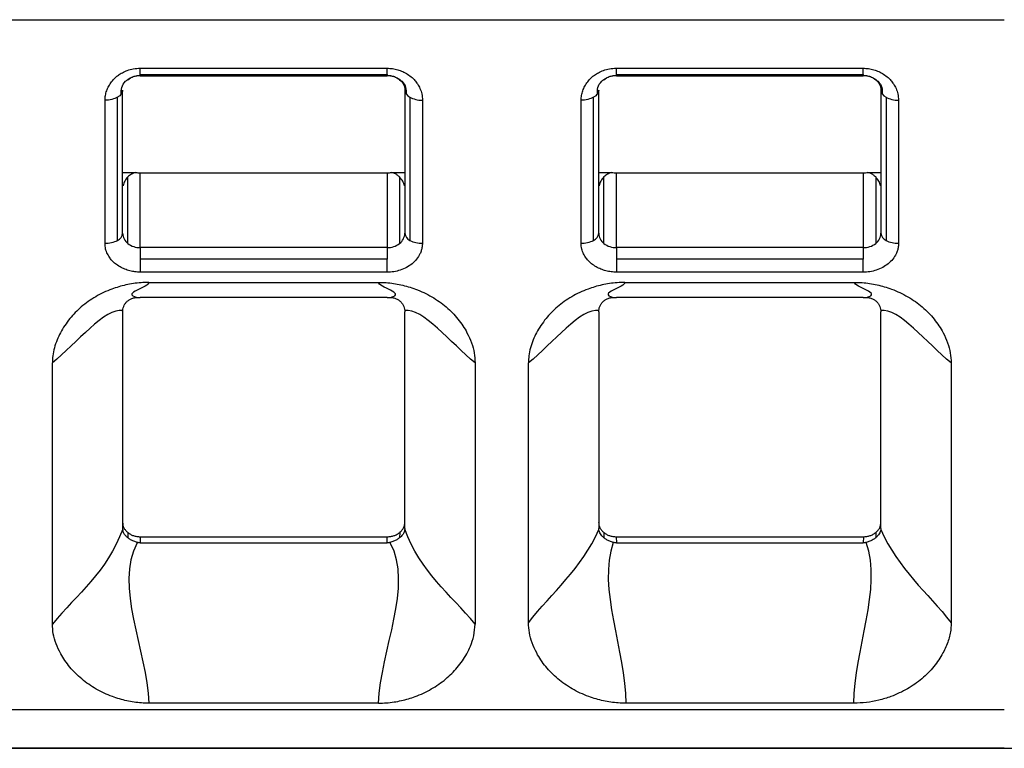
# Model space of a CAD drawing. Header units: millimetres. Extents: x 3 to 274, y 6 to 213.
# Tile 6 of 41: x 66.14 to 73.58, y 64.41 to 69.92. Entities that reach past the tile are written whole.
import ezdxf

# ---------------------------------------------------------------- set-up
doc = ezdxf.new("R2010")
doc.units = ezdxf.units.MM

msp = doc.modelspace()

# ---------------------------------------------------------------- linework, layer by layer
for p, q in [((58.7806, 69.921), (73.5806, 69.921)), ((67.0473, 69.5537), (68.9139, 69.5537)), ((70.6473, 69.5537), (72.5139, 69.5537)), ((67.0473, 69.5073), (68.9139, 69.5073)), ((67.0473, 69.4969), (68.9139, 69.4969)), ((70.6473, 69.5073), (72.5139, 69.5073)), ((70.6473, 69.4969), (72.5139, 69.4969)), ((66.8749, 68.2512), (66.8749, 69.3341)), ((66.9139, 68.3053), (66.9139, 69.3882)), ((69.0473, 69.3882), (69.0473, 68.3053)), ((69.0863, 69.3341), (69.0863, 68.2512)), ((70.4749, 68.2512), (70.4749, 69.3341)), ((70.5139, 68.3053), (70.5139, 69.3882)), ((72.6473, 69.3882), (72.6473, 68.3053)), ((72.6863, 69.3341), (72.6863, 68.2512)), ((66.7806, 68.2288), (66.7806, 69.3117)), ((69.1806, 69.3117), (69.1806, 68.2288)), ((70.3806, 68.2288), (70.3806, 69.3117)), ((72.7806, 69.3117), (72.7806, 68.2288)), ((66.9141, 68.765), (67.0125, 68.765)), ((66.953, 68.228), (66.953, 68.7306)), ((67.0473, 68.196), (67.0473, 68.7612)), ((67.0473, 68.7612), (68.9139, 68.7612)), ((68.9139, 68.7612), (68.9139, 68.196)), ((68.9487, 68.765), (69.0472, 68.765)), ((69.0082, 68.7306), (69.0082, 68.228)), ((70.5141, 68.765), (70.6125, 68.765)), ((70.553, 68.228), (70.553, 68.7306)), ((70.6473, 68.196), (70.6473, 68.7612)), ((70.6473, 68.7612), (72.5139, 68.7612)), ((72.5139, 68.7612), (72.5139, 68.196)), ((72.5487, 68.765), (72.6472, 68.765)), ((72.6082, 68.7306), (72.6082, 68.228)), ((67.0473, 68.196), (67.0473, 68.11)), ((68.9139, 68.196), (67.0473, 68.196)), ((68.9139, 68.196), (68.9139, 68.11)), ((70.6473, 68.196), (70.6473, 68.11)), ((72.5139, 68.196), (70.6473, 68.196)), ((72.5139, 68.196), (72.5139, 68.11)), ((68.9139, 68.11), (67.0473, 68.11)), ((68.9139, 68.0104), (68.9139, 68.11)), ((72.5139, 68.11), (70.6473, 68.11)), ((72.5139, 68.0104), (72.5139, 68.11)), ((68.9139, 68.0104), (67.0473, 68.0104)), ((72.5139, 68.0104), (70.6473, 68.0104)), ((67.1115, 67.9332), (68.8497, 67.9332)), ((70.7115, 67.9332), (72.4497, 67.9332)), ((68.914, 67.8194), (67.0473, 67.8194)), ((72.514, 67.8194), (70.6473, 67.8194)), ((66.9139, 67.7102), (66.9139, 66.0719)), ((69.0473, 66.0719), (69.0473, 67.7102)), ((70.5139, 67.7102), (70.5139, 66.0719)), ((72.6473, 66.0719), (72.6473, 67.7102)), ((66.3822, 65.3483), (66.3822, 67.324)), ((69.579, 67.324), (69.579, 65.3483)), ((69.9822, 65.358), (69.9822, 67.324)), ((73.179, 67.324), (73.179, 65.358)), ((66.9523, 66.0409), (66.9529, 66.0005)), ((69.0089, 66.0409), (69.0083, 66.0005)), ((70.5523, 66.0409), (70.5529, 66.0008)), ((72.6089, 66.0409), (72.6083, 66.0008)), ((67.0466, 66.0087), (68.9147, 66.0087)), ((67.0466, 66.0087), (67.0473, 65.9626)), ((68.914, 65.9626), (68.9147, 66.0087)), ((68.9363, 65.9655), (68.9379, 65.9626)), ((70.6466, 66.0087), (72.5147, 66.0087)), ((70.6466, 66.0087), (70.6473, 65.9626)), ((72.5147, 66.0087), (72.514, 65.9626)), ((67.0473, 65.9626), (68.914, 65.9626)), ((70.6473, 65.9626), (72.514, 65.9626)), ((58.7806, 64.701), (73.5806, 64.701)), ((68.8496, 64.7491), (67.1116, 64.7491)), ((72.4431, 64.7491), (70.7181, 64.7491)), ((58.6473, 64.4076), (73.6473, 64.4076)), ((58.7806, 64.4106), (73.5806, 64.4106))]:
    msp.add_line(p, q)
for centre, radius, start, end in [((66.8476, 68.312), 0.0666, 294.13418, 354.19523), ((67.0144, 68.3076), 0.1005, 181.31937, 232.32855), ((68.9468, 68.3076), 0.1005, 307.67145, 358.68063), ((69.1136, 68.312), 0.0666, 185.805, 245.86655), ((70.4476, 68.312), 0.0666, 294.13418, 354.19523), ((70.6144, 68.3076), 0.1005, 181.31937, 232.32855), ((72.5468, 68.3076), 0.1005, 307.67145, 358.68063), ((72.7136, 68.312), 0.0666, 185.805, 245.86655), ((67.0454, 68.3454), 0.1494, 231.78828, 270.72717), ((68.9158, 68.3454), 0.1494, 269.27281, 308.21172), ((69.1767, 68.4221), 0.1934, 242.12554, 271.14544), ((70.6454, 68.3454), 0.1494, 231.78828, 270.72717), ((72.5158, 68.3454), 0.1494, 269.27281, 308.21172), ((72.7767, 68.4221), 0.1934, 242.12554, 271.14544)]:
    msp.add_arc(centre, radius, start, end)
for points, knots in [([(66.7806, 69.3117), (66.7812, 69.3239), (66.7824, 69.3483), (66.7922, 69.384), (66.8079, 69.4186), (66.8303, 69.4518), (66.8544, 69.4801), (66.882, 69.503), (66.9129, 69.5207), (66.9499, 69.5383), (66.9957, 69.5519), (67.0295, 69.5531), (67.0473, 69.5537)], [0, 0, 0, 0, 0.101441, 0.201688, 0.302837, 0.406929, 0.515838, 0.588527, 0.673038, 0.770946, 0.879373, 1, 1, 1, 1]), ([(68.9139, 69.5537), (68.9275, 69.5532), (68.9547, 69.5521), (68.9944, 69.5431), (69.0326, 69.5288), (69.0691, 69.5084), (69.1002, 69.4862), (69.1254, 69.461), (69.1447, 69.4331), (69.1639, 69.3994), (69.1785, 69.3581), (69.1799, 69.3277), (69.1806, 69.3117)], [0, 0, 0, 0, 0.0923882, 0.1842398, 0.2783254, 0.3772275, 0.4831775, 0.5582377, 0.646245, 0.7486337, 0.8673429, 1, 1, 1, 1]), ([(70.3806, 69.3117), (70.3812, 69.3239), (70.3824, 69.3483), (70.3922, 69.384), (70.4079, 69.4186), (70.4303, 69.4518), (70.4544, 69.4801), (70.482, 69.503), (70.5129, 69.5207), (70.5499, 69.5383), (70.5957, 69.5519), (70.6295, 69.5531), (70.6473, 69.5537)], [0, 0, 0, 0, 0.1014408, 0.2016882, 0.3028373, 0.4069288, 0.5158379, 0.5885272, 0.6730378, 0.7709461, 0.8793732, 1, 1, 1, 1]), ([(72.5139, 69.5537), (72.5275, 69.5532), (72.5547, 69.5521), (72.5944, 69.5431), (72.6326, 69.5288), (72.6691, 69.5084), (72.7002, 69.4862), (72.7254, 69.461), (72.7447, 69.4331), (72.7639, 69.3994), (72.7785, 69.3581), (72.7799, 69.3277), (72.7806, 69.3117)], [0, 0, 0, 0, 0.092388, 0.18424, 0.278325, 0.377228, 0.483178, 0.558238, 0.646245, 0.748634, 0.867343, 1, 1, 1, 1]), ([(66.946, 69.4625), (66.9501, 69.4661), (66.9611, 69.4758), (66.9847, 69.4877), (67.0148, 69.4975), (67.0365, 69.4988), (67.0473, 69.4994)], [0, 0, 0, 0, 0.166394, 0.451166, 0.727716, 1, 1, 1, 1]), ([(68.9139, 69.4995), (68.9247, 69.4988), (68.9464, 69.4975), (68.9766, 69.4877), (69.0001, 69.476), (69.011, 69.4663), (69.015, 69.4628)], [0, 0, 0, 0, 0.2735869, 0.5512471, 0.8370862, 1, 1, 1, 1]), ([(70.546, 69.4625), (70.5501, 69.4661), (70.5611, 69.4758), (70.5847, 69.4877), (70.6148, 69.4975), (70.6365, 69.4988), (70.6473, 69.4994)], [0, 0, 0, 0, 0.166394, 0.451166, 0.727716, 1, 1, 1, 1]), ([(72.5139, 69.4995), (72.5247, 69.4988), (72.5464, 69.4975), (72.5766, 69.4877), (72.6001, 69.476), (72.611, 69.4663), (72.615, 69.4628)], [0, 0, 0, 0, 0.2735869, 0.5512471, 0.8370862, 1, 1, 1, 1]), ([(66.9034, 69.3587), (66.9032, 69.3752), (66.9028, 69.4078), (66.9232, 69.4446), (66.9426, 69.4599), (66.946, 69.4625)], [0, 0, 0, 0, 0.460466, 0.907014, 1, 1, 1, 1]), ([(69.015, 69.4628), (69.0184, 69.4601), (69.0379, 69.4446), (69.0586, 69.4078), (69.0578, 69.3752), (69.0575, 69.3586)], [0, 0, 0, 0, 0.095946, 0.541393, 1, 1, 1, 1]), ([(70.5034, 69.3587), (70.5032, 69.3752), (70.5028, 69.4078), (70.5232, 69.4446), (70.5426, 69.4599), (70.546, 69.4625)], [0, 0, 0, 0, 0.460466, 0.907014, 1, 1, 1, 1]), ([(72.615, 69.4628), (72.6184, 69.4601), (72.6379, 69.4446), (72.6586, 69.4078), (72.6578, 69.3752), (72.6575, 69.3586)], [0, 0, 0, 0, 0.095946, 0.541393, 1, 1, 1, 1]), ([(66.9035, 69.3586), (66.8999, 69.3542), (66.8924, 69.3452), (66.8808, 69.3378), (66.8749, 69.3341)], [0, 0, 0, 0, 0.494434, 1, 1, 1, 1]), ([(66.9139, 69.3882), (66.9133, 69.3832), (66.9122, 69.3733), (66.9078, 69.3632), (66.9036, 69.3587), (66.9035, 69.3586)], [0, 0, 0, 0, 0.494555, 0.989111, 1, 1, 1, 1]), ([(70.5035, 69.3586), (70.4999, 69.3542), (70.4924, 69.3452), (70.4808, 69.3378), (70.4749, 69.3341)], [0, 0, 0, 0, 0.494434, 1, 1, 1, 1]), ([(70.5139, 69.3882), (70.5133, 69.3832), (70.5122, 69.3733), (70.5078, 69.3632), (70.5036, 69.3587), (70.5035, 69.3586)], [0, 0, 0, 0, 0.494555, 0.989111, 1, 1, 1, 1]), ([(66.953, 68.7306), (66.9485, 68.7257), (66.9393, 68.7156), (66.9294, 68.6996), (66.9215, 68.6823), (66.9184, 68.6703), (66.9169, 68.6641)], [0, 0, 0, 0, 0.223835, 0.464554, 0.72304, 1, 1, 1, 1]), ([(67.0125, 68.765), (67.0068, 68.7632), (66.9941, 68.7592), (66.9792, 68.7514), (66.9648, 68.7417), (66.9571, 68.7345), (66.953, 68.7306)], [0, 0, 0, 0, 0.191896, 0.419419, 0.687737, 1, 1, 1, 1]), ([(67.0125, 68.765), (67.0182, 68.7639), (67.0297, 68.7617), (67.0414, 68.7614), (67.0473, 68.7612)], [0, 0, 0, 0, 0.500001, 1, 1, 1, 1]), ([(68.9139, 68.7612), (68.9198, 68.7614), (68.9316, 68.7617), (68.943, 68.7639), (68.9487, 68.765)], [0, 0, 0, 0, 0.4999995, 1, 1, 1, 1]), ([(69.0082, 68.7306), (69.0027, 68.7356), (68.9927, 68.7447), (68.9737, 68.7567), (68.9564, 68.7625), (68.9487, 68.765)], [0, 0, 0, 0, 0.40661, 0.736708, 1, 1, 1, 1]), ([(69.0444, 68.6641), (69.0412, 68.6761), (69.0352, 68.6986), (69.0168, 68.7204), (69.0082, 68.7306)], [0, 0, 0, 0, 0.535502, 1, 1, 1, 1]), ([(70.553, 68.7306), (70.5485, 68.7257), (70.5393, 68.7156), (70.5294, 68.6996), (70.5215, 68.6823), (70.5184, 68.6703), (70.5169, 68.6641)], [0, 0, 0, 0, 0.223835, 0.464554, 0.72304, 1, 1, 1, 1]), ([(70.6125, 68.765), (70.6068, 68.7632), (70.5941, 68.7592), (70.5792, 68.7514), (70.5648, 68.7417), (70.5571, 68.7345), (70.553, 68.7306)], [0, 0, 0, 0, 0.191896, 0.419419, 0.687737, 1, 1, 1, 1]), ([(70.6125, 68.765), (70.6182, 68.7639), (70.6297, 68.7617), (70.6414, 68.7614), (70.6473, 68.7612)], [0, 0, 0, 0, 0.500001, 1, 1, 1, 1]), ([(72.5139, 68.7612), (72.5198, 68.7614), (72.5316, 68.7617), (72.543, 68.7639), (72.5487, 68.765)], [0, 0, 0, 0, 0.499999, 1, 1, 1, 1]), ([(72.6082, 68.7306), (72.6027, 68.7356), (72.5927, 68.7447), (72.5737, 68.7567), (72.5564, 68.7625), (72.5487, 68.765)], [0, 0, 0, 0, 0.40661, 0.736708, 1, 1, 1, 1]), ([(72.6444, 68.6641), (72.6412, 68.6761), (72.6352, 68.6986), (72.6168, 68.7204), (72.6082, 68.7306)], [0, 0, 0, 0, 0.535502, 1, 1, 1, 1]), ([(67.0473, 68.0104), (67.0338, 68.0108), (67.007, 68.0118), (66.9675, 68.0199), (66.9294, 68.0328), (66.8928, 68.0511), (66.8615, 68.071), (66.8363, 68.0935), (66.817, 68.1188), (66.7976, 68.1492), (66.7827, 68.1867), (66.7813, 68.2142), (66.7806, 68.2288)], [0, 0, 0, 0, 0.096528, 0.192405, 0.290036, 0.391704, 0.499434, 0.572292, 0.658525, 0.759635, 0.872818, 1, 1, 1, 1]), ([(69.1806, 68.2288), (69.1802, 68.2198), (69.1794, 68.2016), (69.1728, 68.1746), (69.1552, 68.1289), (69.118, 68.0829), (69.0618, 68.0451), (69.0146, 68.0251), (68.9645, 68.0124), (68.9309, 68.011), (68.9139, 68.0104)], [0, 0, 0, 0, 0.079119, 0.158855, 0.240435, 0.499353, 0.626497, 0.759651, 0.878356, 1, 1, 1, 1]), ([(70.6473, 68.0104), (70.6338, 68.0108), (70.607, 68.0118), (70.5675, 68.0199), (70.5294, 68.0328), (70.4928, 68.0511), (70.4615, 68.071), (70.4363, 68.0935), (70.417, 68.1188), (70.3976, 68.1492), (70.3827, 68.1867), (70.3813, 68.2142), (70.3806, 68.2288)], [0, 0, 0, 0, 0.096528, 0.192405, 0.290036, 0.391704, 0.499434, 0.572292, 0.658525, 0.759635, 0.872818, 1, 1, 1, 1]), ([(72.7806, 68.2288), (72.7802, 68.2198), (72.7794, 68.2016), (72.7728, 68.1746), (72.7552, 68.1289), (72.718, 68.0829), (72.6618, 68.0451), (72.6146, 68.0251), (72.5645, 68.0124), (72.5309, 68.011), (72.5139, 68.0104)], [0, 0, 0, 0, 0.079119, 0.158855, 0.240435, 0.499353, 0.626497, 0.759651, 0.878356, 1, 1, 1, 1]), ([(67.1115, 67.9332), (67.092, 67.9327), (67.053, 67.9318), (66.9951, 67.925), (66.9387, 67.9145), (66.8845, 67.9004), (66.8059, 67.8742), (66.7068, 67.8272), (66.5995, 67.7507), (66.5097, 67.6586), (66.4521, 67.5726), (66.4166, 67.497), (66.397, 67.4387), (66.3843, 67.38), (66.3829, 67.3421), (66.3822, 67.324)], [0, 0, 0, 0, 0.051024, 0.102089, 0.152657, 0.202254, 0.250484, 0.374538, 0.499784, 0.620003, 0.749585, 0.810658, 0.878547, 0.94213, 1, 1, 1, 1]), ([(68.8497, 67.9332), (68.8686, 67.9328), (68.9063, 67.932), (68.9626, 67.9256), (69.0185, 67.9155), (69.0739, 67.9012), (69.1541, 67.8744), (69.2547, 67.8271), (69.363, 67.7497), (69.453, 67.6574), (69.5144, 67.5642), (69.5532, 67.4772), (69.5749, 67.4004), (69.5776, 67.3492), (69.579, 67.324)], [0, 0, 0, 0, 0.0493258, 0.0986603, 0.1483829, 0.1988646, 0.2504597, 0.3746316, 0.5001545, 0.6243303, 0.7497702, 0.8366077, 0.9194914, 1, 1, 1, 1]), ([(70.7115, 67.9332), (70.692, 67.9327), (70.653, 67.9318), (70.5951, 67.925), (70.5387, 67.9145), (70.4845, 67.9004), (70.4059, 67.8742), (70.3068, 67.8272), (70.1995, 67.7507), (70.1097, 67.6586), (70.0521, 67.5726), (70.0166, 67.497), (69.997, 67.4387), (69.9843, 67.38), (69.9829, 67.3421), (69.9822, 67.324)], [0, 0, 0, 0, 0.051024, 0.102089, 0.152657, 0.202254, 0.250484, 0.374538, 0.499784, 0.620003, 0.749585, 0.810658, 0.878547, 0.94213, 1, 1, 1, 1]), ([(72.4497, 67.9332), (72.4686, 67.9328), (72.5063, 67.932), (72.5626, 67.9256), (72.6185, 67.9155), (72.6739, 67.9012), (72.7541, 67.8744), (72.8547, 67.8271), (72.963, 67.7497), (73.053, 67.6574), (73.1144, 67.5642), (73.1532, 67.4772), (73.1749, 67.4004), (73.1776, 67.3492), (73.179, 67.324)], [0, 0, 0, 0, 0.049326, 0.09866, 0.148383, 0.198865, 0.25046, 0.374632, 0.500154, 0.62433, 0.74977, 0.836608, 0.919491, 1, 1, 1, 1]), ([(66.9144, 67.7197), (66.9154, 67.7267), (66.9174, 67.7408), (66.9256, 67.7607), (66.9371, 67.779), (66.9477, 67.7888), (66.9529, 67.7937)], [0, 0, 0, 0, 0.250754, 0.501502, 0.751829, 1, 1, 1, 1]), ([(66.9529, 67.7937), (66.9593, 67.7983), (66.9724, 67.8077), (66.9961, 67.8167), (67.0134, 67.8183), (67.0221, 67.8191)], [0, 0, 0, 0, 0.320729, 0.656608, 1, 1, 1, 1]), ([(67.0221, 67.8191), (67.0262, 67.8192), (67.0345, 67.8193), (67.043, 67.8194), (67.0473, 67.8194)], [0, 0, 0, 0, 0.504061, 1, 1, 1, 1]), ([(68.914, 67.8194), (68.9182, 67.8194), (68.9267, 67.8193), (68.935, 67.8192), (68.9392, 67.8191)], [0, 0, 0, 0, 0.495939, 1, 1, 1, 1]), ([(68.9392, 67.8191), (68.9479, 67.8183), (68.9651, 67.8167), (68.9888, 67.8077), (69.0019, 67.7983), (69.0083, 67.7937)], [0, 0, 0, 0, 0.343392, 0.679271, 1, 1, 1, 1]), ([(69.0083, 67.7937), (69.0136, 67.7888), (69.0241, 67.779), (69.0356, 67.7607), (69.0438, 67.7408), (69.0458, 67.7267), (69.0468, 67.7197)], [0, 0, 0, 0, 0.248171, 0.498498, 0.749246, 1, 1, 1, 1]), ([(70.5144, 67.7197), (70.5154, 67.7267), (70.5174, 67.7408), (70.5256, 67.7607), (70.5371, 67.779), (70.5477, 67.7888), (70.5529, 67.7937)], [0, 0, 0, 0, 0.250754, 0.501502, 0.751829, 1, 1, 1, 1]), ([(70.5529, 67.7937), (70.5593, 67.7983), (70.5724, 67.8077), (70.5961, 67.8167), (70.6134, 67.8183), (70.6221, 67.8191)], [0, 0, 0, 0, 0.320729, 0.656608, 1, 1, 1, 1]), ([(70.6221, 67.8191), (70.6262, 67.8192), (70.6345, 67.8193), (70.643, 67.8194), (70.6473, 67.8194)], [0, 0, 0, 0, 0.504061, 1, 1, 1, 1]), ([(72.514, 67.8194), (72.5182, 67.8194), (72.5267, 67.8193), (72.535, 67.8192), (72.5392, 67.8191)], [0, 0, 0, 0, 0.495939, 1, 1, 1, 1]), ([(72.5392, 67.8191), (72.5479, 67.8183), (72.5651, 67.8167), (72.5888, 67.8077), (72.6019, 67.7983), (72.6083, 67.7937)], [0, 0, 0, 0, 0.343392, 0.679271, 1, 1, 1, 1]), ([(72.6083, 67.7937), (72.6136, 67.7888), (72.6241, 67.779), (72.6356, 67.7607), (72.6438, 67.7408), (72.6458, 67.7267), (72.6468, 67.7197)], [0, 0, 0, 0, 0.248171, 0.498498, 0.749246, 1, 1, 1, 1]), ([(66.9132, 66.1187), (66.9137, 66.1114), (66.9145, 66.0969), (66.9222, 66.0762), (66.9345, 66.0571), (66.9463, 66.0464), (66.9523, 66.0409)], [0, 0, 0, 0, 0.255088, 0.499996, 0.744907, 1, 1, 1, 1]), ([(69.0089, 66.0409), (69.0149, 66.0464), (69.0267, 66.0571), (69.039, 66.0762), (69.0467, 66.0969), (69.0476, 66.1114), (69.048, 66.1187)], [0, 0, 0, 0, 0.255093, 0.500004, 0.744912, 1, 1, 1, 1]), ([(70.5132, 66.1187), (70.5137, 66.1114), (70.5145, 66.0969), (70.5222, 66.0762), (70.5345, 66.0571), (70.5463, 66.0464), (70.5523, 66.0409)], [0, 0, 0, 0, 0.2550876, 0.4999961, 0.7449066, 1, 1, 1, 1]), ([(72.6089, 66.0409), (72.6149, 66.0464), (72.6267, 66.0571), (72.639, 66.0762), (72.6467, 66.0969), (72.6476, 66.1114), (72.648, 66.1187)], [0, 0, 0, 0, 0.255093, 0.500004, 0.744912, 1, 1, 1, 1]), ([(66.9529, 66.0005), (66.9468, 66.0059), (66.9349, 66.0163), (66.9232, 66.0331), (66.9161, 66.0497), (66.9147, 66.0613), (66.9141, 66.0669)], [0, 0, 0, 0, 0.278734, 0.536565, 0.775436, 1, 1, 1, 1]), ([(66.9523, 66.0409), (66.9589, 66.036), (66.9719, 66.0263), (66.9951, 66.0161), (67.0201, 66.0098), (67.0376, 66.009), (67.0466, 66.0087)], [0, 0, 0, 0, 0.255089, 0.499999, 0.744909, 1, 1, 1, 1]), ([(68.9147, 66.0087), (68.9236, 66.009), (68.9411, 66.0098), (68.9662, 66.0161), (68.9893, 66.0263), (69.0023, 66.036), (69.0089, 66.0409)], [0, 0, 0, 0, 0.255091, 0.500001, 0.744911, 1, 1, 1, 1]), ([(69.0472, 66.0669), (69.0461, 66.0594), (69.0439, 66.0438), (69.0313, 66.0214), (69.0162, 66.0077), (69.0083, 66.0005)], [0, 0, 0, 0, 0.3024138, 0.6331265, 1, 1, 1, 1]), ([(70.5529, 66.0008), (70.5478, 66.0052), (70.5376, 66.0143), (70.5261, 66.0296), (70.5177, 66.0457), (70.5156, 66.0569), (70.5145, 66.0625)], [0, 0, 0, 0, 0.242318, 0.491249, 0.744344, 1, 1, 1, 1]), ([(70.5523, 66.0409), (70.5589, 66.036), (70.5719, 66.0263), (70.5951, 66.0161), (70.6201, 66.0098), (70.6376, 66.009), (70.6466, 66.0087)], [0, 0, 0, 0, 0.255089, 0.499999, 0.744909, 1, 1, 1, 1]), ([(72.5147, 66.0087), (72.5236, 66.009), (72.5411, 66.0098), (72.5662, 66.0161), (72.5893, 66.0263), (72.6023, 66.036), (72.6089, 66.0409)], [0, 0, 0, 0, 0.255091, 0.500001, 0.744911, 1, 1, 1, 1]), ([(72.6467, 66.0625), (72.6457, 66.0569), (72.6435, 66.0457), (72.6351, 66.0296), (72.6237, 66.0143), (72.6134, 66.0052), (72.6083, 66.0008)], [0, 0, 0, 0, 0.255656, 0.508751, 0.757682, 1, 1, 1, 1]), ([(67.0249, 65.9655), (67.016, 65.9682), (66.9982, 65.9736), (66.9734, 65.9857), (66.9597, 65.9956), (66.9529, 66.0005)], [0, 0, 0, 0, 0.338487, 0.672914, 1, 1, 1, 1]), ([(67.0473, 65.9626), (67.0435, 65.9628), (67.036, 65.963), (67.0286, 65.9647), (67.0249, 65.9655)], [0, 0, 0, 0, 0.496405, 1, 1, 1, 1]), ([(68.9363, 65.9655), (68.9326, 65.9647), (68.9252, 65.963), (68.9177, 65.9628), (68.914, 65.9626)], [0, 0, 0, 0, 0.503595, 1, 1, 1, 1]), ([(69.0083, 66.0005), (69.0015, 65.9956), (68.9878, 65.9857), (68.963, 65.9736), (68.9452, 65.9682), (68.9363, 65.9655)], [0, 0, 0, 0, 0.327086, 0.661513, 1, 1, 1, 1]), ([(70.6239, 65.9658), (70.6149, 65.9686), (70.5972, 65.9742), (70.5728, 65.9862), (70.5594, 65.996), (70.5529, 66.0008)], [0, 0, 0, 0, 0.345287, 0.681411, 1, 1, 1, 1]), ([(70.6473, 65.9626), (70.6434, 65.9628), (70.6355, 65.963), (70.6278, 65.9649), (70.6239, 65.9658)], [0, 0, 0, 0, 0.496093, 1, 1, 1, 1]), ([(72.5373, 65.9658), (72.5334, 65.9649), (72.5258, 65.963), (72.5179, 65.9628), (72.514, 65.9626)], [0, 0, 0, 0, 0.503907, 1, 1, 1, 1]), ([(72.6083, 66.0008), (72.6018, 65.996), (72.5884, 65.9862), (72.564, 65.9742), (72.5463, 65.9686), (72.5373, 65.9658)], [0, 0, 0, 0, 0.318589, 0.654713, 1, 1, 1, 1]), ([(67.1116, 64.7491), (67.093, 64.7495), (67.0557, 64.7502), (67, 64.7565), (66.9447, 64.7665), (66.8897, 64.7807), (66.8103, 64.8071), (66.7104, 64.8536), (66.6022, 64.9295), (66.5113, 65.0198), (66.4488, 65.1114), (66.4089, 65.1971), (66.3865, 65.2729), (66.3836, 65.3234), (66.3822, 65.3483)], [0, 0, 0, 0, 0.049193, 0.098463, 0.148186, 0.198731, 0.250445, 0.374449, 0.500347, 0.624798, 0.749859, 0.837171, 0.919988, 1, 1, 1, 1]), ([(68.8496, 64.7491), (68.8691, 64.7496), (68.908, 64.7505), (68.9656, 64.7576), (69.0215, 64.7681), (69.0748, 64.7819), (69.1524, 64.8076), (69.2507, 64.854), (69.3582, 64.9286), (69.4486, 65.0192), (69.5084, 65.1045), (69.547, 65.1862), (69.5728, 65.2609), (69.5769, 65.318), (69.579, 65.3483)], [0, 0, 0, 0, 0.051409, 0.102811, 0.153507, 0.202881, 0.250414, 0.374622, 0.500357, 0.621084, 0.749897, 0.816382, 0.902717, 1, 1, 1, 1]), ([(70.7181, 64.7491), (70.6992, 64.7495), (70.6613, 64.7502), (70.6047, 64.7566), (70.5486, 64.7667), (70.4929, 64.7809), (70.4123, 64.8076), (70.311, 64.8547), (70.2016, 64.9319), (70.1102, 65.0239), (70.0478, 65.1172), (70.0085, 65.2043), (69.9864, 65.2813), (69.9836, 65.3327), (69.9822, 65.358)], [0, 0, 0, 0, 0.04931, 0.098647, 0.148386, 0.198889, 0.250507, 0.374672, 0.500256, 0.624556, 0.749816, 0.836655, 0.919509, 1, 1, 1, 1]), ([(73.179, 65.358), (73.1785, 65.3429), (73.1775, 65.3125), (73.1697, 65.2669), (73.1572, 65.2209), (73.1395, 65.1747), (73.1071, 65.1078), (73.0509, 65.0238), (72.9598, 64.932), (72.8502, 64.8547), (72.7378, 64.8024), (72.6324, 64.7701), (72.5383, 64.7523), (72.4748, 64.7502), (72.4431, 64.7491)], [0, 0, 0, 0, 0.047986, 0.096665, 0.146408, 0.197563, 0.250451, 0.375224, 0.500249, 0.625005, 0.749597, 0.83473, 0.917631, 1, 1, 1, 1])]:
    msp.add_open_spline(points, degree=3, knots=knots)
for points in [[(67.0473, 69.5073), (67.0473, 69.5169), (67.0473, 69.5332), (67.0473, 69.5537)], [(68.9139, 69.5073), (68.9139, 69.5169), (68.9139, 69.5332), (68.9139, 69.5537)], [(70.6473, 69.5073), (70.6473, 69.5169), (70.6473, 69.5332), (70.6473, 69.5537)], [(72.5139, 69.5073), (72.5139, 69.5169), (72.5139, 69.5332), (72.5139, 69.5537)], [(66.953, 69.4663), (66.9777, 69.4867), (67.0124, 69.4988), (67.0473, 69.4986)], [(67.0473, 69.4986), (67.0473, 69.4945), (67.0473, 69.4975), (67.0473, 69.5072)], [(68.9139, 69.5073), (68.9139, 69.4976), (68.9139, 69.4946), (68.9139, 69.4987)], [(68.9139, 69.4987), (68.9489, 69.4987), (68.9835, 69.4868), (69.0082, 69.4663)], [(69.0082, 69.4663), (69.0329, 69.4459), (69.0471, 69.4171), (69.0471, 69.3882)], [(70.553, 69.4663), (70.5777, 69.4867), (70.6124, 69.4988), (70.6473, 69.4986)], [(70.6473, 69.4986), (70.6473, 69.4945), (70.6473, 69.4975), (70.6473, 69.5072)], [(72.5139, 69.5073), (72.5139, 69.4976), (72.5139, 69.4946), (72.5139, 69.4987)], [(72.5139, 69.4987), (72.5489, 69.4987), (72.5835, 69.4868), (72.6082, 69.4663)], [(72.6082, 69.4663), (72.6329, 69.4459), (72.6471, 69.4171), (72.6471, 69.3882)], [(66.8749, 69.3341), (66.8503, 69.32), (66.8155, 69.3117), (66.7806, 69.3117)], [(69.0471, 69.3882), (69.047, 69.3682), (69.0614, 69.3482), (69.0861, 69.334)], [(69.0863, 69.3341), (69.111, 69.32), (69.1457, 69.3117), (69.1806, 69.3117)], [(70.4749, 69.3341), (70.4503, 69.32), (70.4155, 69.3117), (70.3806, 69.3117)], [(72.6471, 69.3882), (72.647, 69.3682), (72.6614, 69.3482), (72.6861, 69.334)], [(72.6863, 69.3341), (72.711, 69.32), (72.7457, 69.3117), (72.7806, 69.3117)], [(66.7806, 68.2288), (66.812, 68.2288), (66.8488, 68.2362), (66.8749, 68.2512)], [(70.3806, 68.2288), (70.412, 68.2288), (70.4488, 68.2362), (70.4749, 68.2512)], [(67.0473, 68.11), (67.0473, 68.0737), (67.0473, 68.0361), (67.0473, 68.0104)], [(70.6473, 68.11), (70.6473, 68.0737), (70.6473, 68.0361), (70.6473, 68.0104)], [(67.1115, 67.9332), (67.1197, 67.8965), (66.8957, 67.8516), (67.0221, 67.8191)], [(68.9392, 67.8191), (69.0655, 67.8516), (68.8415, 67.8965), (68.8497, 67.9332)], [(70.7115, 67.9332), (70.7197, 67.8965), (70.4957, 67.8516), (70.6221, 67.8191)], [(72.5392, 67.8191), (72.6655, 67.8516), (72.4415, 67.8965), (72.4497, 67.9332)], [(66.9144, 67.7197), (66.7825, 67.744), (66.5648, 67.4737), (66.3822, 67.324)], [(66.9139, 67.7102), (66.9139, 67.7133), (66.9141, 67.7165), (66.9144, 67.7197)], [(69.579, 67.324), (69.3964, 67.4737), (69.1787, 67.744), (69.0468, 67.7197)], [(69.0468, 67.7197), (69.0471, 67.7165), (69.0473, 67.7133), (69.0473, 67.7102)], [(70.5144, 67.7197), (70.3825, 67.744), (70.1648, 67.4737), (69.9822, 67.324)], [(70.5139, 67.7102), (70.5139, 67.7133), (70.5141, 67.7165), (70.5144, 67.7197)], [(73.179, 67.324), (72.9964, 67.4737), (72.7787, 67.744), (72.6468, 67.7197)], [(72.6468, 67.7197), (72.6471, 67.7165), (72.6473, 67.7133), (72.6473, 67.7102)], [(66.9141, 66.0669), (66.7953, 65.7425), (66.5696, 65.5731), (66.3822, 65.3483)], [(66.9141, 66.0669), (66.914, 66.0685), (66.9139, 66.0702), (66.9139, 66.0719)], [(69.0473, 66.0719), (69.0473, 66.0702), (69.0472, 66.0685), (69.0471, 66.0669)], [(69.579, 65.3483), (69.3916, 65.5731), (69.166, 65.7425), (69.0472, 66.0669)], [(69.9822, 65.358), (70.1637, 65.587), (70.3807, 65.7644), (70.5145, 66.0625)], [(70.5145, 66.0625), (70.5141, 66.0656), (70.5139, 66.0687), (70.5139, 66.0719)], [(72.6473, 66.0719), (72.6473, 66.0687), (72.6471, 66.0656), (72.6467, 66.0625)], [(72.6467, 66.0625), (72.7805, 65.7644), (72.9975, 65.587), (73.179, 65.358)], [(67.0233, 65.9626), (67.0239, 65.9636), (67.0244, 65.9646), (67.0249, 65.9655)], [(70.6239, 65.9658), (70.4997, 65.6226), (70.7191, 65.1417), (70.7181, 64.7491)], [(72.4431, 64.7491), (72.4422, 65.1417), (72.6616, 65.6226), (72.5373, 65.9658)], [(67.0233, 65.9626), (66.8459, 65.641), (67.0983, 65.1472), (67.1116, 64.7491)], [(68.8496, 64.7491), (68.863, 65.1472), (69.1153, 65.641), (68.9379, 65.9626)]]:
    msp.add_open_spline(points, degree=3)

doc.saveas('drawing.dxf')
